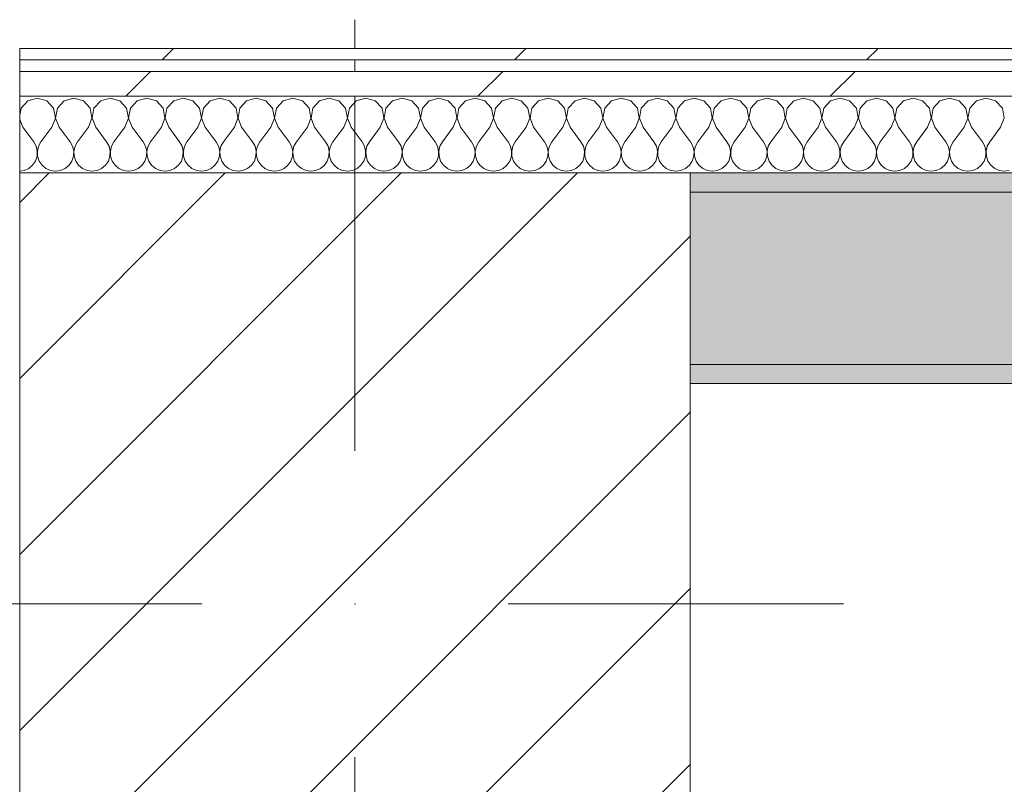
# Model space of a CAD drawing. Header units: millimetres. Extents: x -30280 to 19093, y -17757 to 4746.
# Tile 28 of 40: x 5829 to 6343, y -12308 to -11909. Entities that reach past the tile are written whole.
import ezdxf

# ---------------------------------------------------------------- set-up
doc = ezdxf.new("R2010")
doc.units = ezdxf.units.MM
doc.header["$MEASUREMENT"] = 0
doc.linetypes.add('Wipeout_Contour', pattern=[1000, 0, -1000])
for name, color, linetype in [('08_E_Envans secs', 7, 'Continuous'), ('10_ESTR_Pilars', 7, 'Continuous'), ('12_FAÇ_Façana', 7, 'Continuous')]:
    doc.layers.add(name, color=color, linetype=linetype)
for name, color, linetype, lineweight in [('08_E_Envans secs_Pluma_Nº__1', 7, 'Continuous', 5), ('10_ESTR_Pilars_Pluma_Nº__20', 1, 'Continuous', 5), ('10_ESTR_Pilars_Pluma_Nº__28', 7, 'Continuous', 20), ('10_ESTR_Pilars_Pluma_Nº__42', 8, 'Continuous', 25), ('12_FAÇ_Façana_Pluma_Nº__7', 7, 'Continuous', 5)]:
    doc.layers.add(name, color=color, linetype=linetype, lineweight=lineweight)
for name, color, linetype, lineweight, true_color in [('08_E_Envans secs_Pluma_Nº__102', 7, 'Continuous', 5, 0xcccccc), ('08_E_Envans secs_Pluma_Nº__171', 171, 'Continuous', 13, 0xaaaaff), ('08_E_Envans secs_Pluma_Nº__177', 7, 'Continuous', 15, 0xf7e046), ('12_FAÇ_Façana_Pluma_Nº__102', 7, 'Continuous', 5, 0xcccccc), ('12_FAÇ_Façana_Pluma_Nº__176', 7, 'Continuous', 15, 0x93a0c6)]:
    doc.layers.add(name, color=color, linetype=linetype, lineweight=lineweight, true_color=true_color)
pattern_1 = [(45, (0, 0), (-183.848, 183.848), [195, -65]), (45, (7e-14, 183.85), (-183.8478, 183.8478), [195, -65])]

# ---------------------------------------------------------------- blocks, each defined once
blk = doc.blocks.new('Muro_56_1', base_point=(6178.89, -12098.98))
at = {"layer": '12_FAÇ_Façana_Pluma_Nº__102', "linetype": 'Continuous', "lineweight": 0, "true_color": 0xe5e5e5}
blk.add_hatch(color=254, dxfattribs=at).paths.add_polyline_path([(6178.89, -11998.98), (6178.89, -12088.98), (6678.89, -12088.98), (6678.89, -11998.98)])
at = {"layer": '12_FAÇ_Façana_Pluma_Nº__176', "linetype": 'Continuous', "lineweight": 0, "true_color": 0x495063}
for points in [[(6768.89, -11988.98), (6178.89, -11988.98), (6178.89, -11998.98), (6768.89, -11998.98)], [(6668.89, -12088.98), (6178.89, -12088.98), (6178.89, -12098.98), (6668.89, -12098.98)]]:
    blk.add_hatch(color=251, dxfattribs=at).paths.add_polyline_path(points)
at = {"layer": '12_FAÇ_Façana_Pluma_Nº__7', "color": 7, "linetype": 'Continuous', "lineweight": 5}
for p, q in [((6678.89, -11998.98), (6178.89, -11998.98)), ((6768.89, -11998.98), (6678.89, -11998.98)), ((6178.89, -12088.98), (6668.89, -12088.98)), ((6678.89, -12088.98), (6668.89, -12088.98))]:
    blk.add_line(p, q, dxfattribs=at)
at = {"layer": '12_FAÇ_Façana_Pluma_Nº__7', "color": 7, "linetype": 'Continuous', "lineweight": 5, "flags": 128}
for points in [[(6768.89, -11988.98), (6178.89, -11988.98)], [(6178.89, -12098.98), (6668.89, -12098.98)]]:
    blk.add_lwpolyline(points, dxfattribs=at)
blk = doc.blocks.new('Pilar_11_1', base_point=(6003.89, -12213.98))
at = {"color": 254, "linetype": 'Wipeout_Contour', "lineweight": 0, "ltscale": 54444.480157}
blk.add_wipeout([(5828.89, -12438.98), (6178.89, -12438.98), (6178.89, -11988.98), (5828.89, -11988.98)], dxfattribs=at).dxf.layer = '10_ESTR_Pilars'
at = {"layer": '10_ESTR_Pilars_Pluma_Nº__42', "linetype": 'Continuous', "lineweight": 25}
h = blk.add_hatch(dxfattribs=at)
h.set_pattern_fill('00_GCT_trama_45º_e1_400__05', color=8, style=0, pattern_type=2)
h.set_pattern_definition([(45, (0, 0), (-45.96194, 45.96194), [])])
h.paths.add_polyline_path([(5828.89, -12438.98), (6178.89, -12438.98), (6178.89, -11988.98), (5828.89, -11988.98)])
at = {"layer": '10_ESTR_Pilars_Pluma_Nº__20', "color": 1, "linetype": 'Continuous', "lineweight": 5}
for p, q in [((6003.89, -12133.98), (6003.89, -11908.98)), ((5923.89, -12213.98), (5748.89, -12213.98)), ((6083.89, -12213.98), (6258.89, -12213.98)), ((6003.89, -12293.98), (6003.89, -12518.98))]:
    blk.add_line(p, q, dxfattribs=at)
blk.add_point((6003.89, -12213.98), dxfattribs=at)
at = {"layer": '10_ESTR_Pilars_Pluma_Nº__28', "color": 7, "linetype": 'Continuous', "lineweight": 20, "flags": 128}
blk.add_lwpolyline([(5828.89, -12438.98), (6178.89, -12438.98), (6178.89, -11988.98), (5828.89, -11988.98)], close=True, dxfattribs=at)
blk = doc.blocks.new('*X261')
at = {"layer": '08_E_Envans secs_Pluma_Nº__102', "color": 254, "linetype": 'Continuous', "lineweight": 5, "true_color": 0xcccccc}
for p, q in [((5838.1, -11949.93), (5833.09, -11951.35)), ((5843.1, -11951.35), (5838.1, -11949.93)), ((5857.14, -11949.93), (5852.14, -11951.35)), ((5862.15, -11951.35), (5857.14, -11949.93)), ((5876.19, -11949.93), (5871.18, -11951.35)), ((5881.2, -11951.35), (5876.19, -11949.93)), ((5895.24, -11949.93), (5890.23, -11951.35)), ((5900.25, -11951.35), (5895.24, -11949.93)), ((5914.29, -11949.93), (5909.28, -11951.35)), ((5919.29, -11951.35), (5914.29, -11949.93)), ((5933.33, -11949.93), (5928.33, -11951.35)), ((5938.34, -11951.35), (5933.33, -11949.93)), ((5952.38, -11949.93), (5947.37, -11951.35)), ((5957.39, -11951.35), (5952.38, -11949.93)), ((5971.43, -11949.93), (5966.42, -11951.35)), ((5976.44, -11951.35), (5971.43, -11949.93)), ((5990.48, -11949.93), (5985.47, -11951.35)), ((5995.48, -11951.35), (5990.48, -11949.93)), ((6009.52, -11949.93), (6004.52, -11951.35)), ((6014.53, -11951.35), (6009.52, -11949.93)), ((6028.57, -11949.93), (6023.56, -11951.35)), ((6033.58, -11951.35), (6028.57, -11949.93)), ((6047.62, -11949.93), (6042.61, -11951.35)), ((6052.63, -11951.35), (6047.62, -11949.93)), ((6066.67, -11949.93), (6061.66, -11951.35)), ((6071.67, -11951.35), (6066.67, -11949.93)), ((6085.71, -11949.93), (6080.71, -11951.35)), ((6090.72, -11951.35), (6085.71, -11949.93)), ((6104.76, -11949.93), (6099.75, -11951.35)), ((6109.77, -11951.35), (6104.76, -11949.93)), ((6123.81, -11949.93), (6118.8, -11951.35)), ((6128.82, -11951.35), (6123.81, -11949.93)), ((6142.86, -11949.93), (6137.85, -11951.35)), ((6147.86, -11951.35), (6142.86, -11949.93)), ((6161.9, -11949.93), (6156.9, -11951.35)), ((6166.91, -11951.35), (6161.9, -11949.93)), ((6180.95, -11949.93), (6175.95, -11951.35)), ((6185.96, -11951.35), (6180.95, -11949.93)), ((6200, -11949.93), (6194.99, -11951.35)), ((6205.01, -11951.35), (6200, -11949.93)), ((6219.05, -11949.93), (6214.04, -11951.35)), ((6224.05, -11951.35), (6219.05, -11949.93)), ((6238.1, -11949.93), (6233.09, -11951.35)), ((6243.1, -11951.35), (6238.1, -11949.93)), ((6257.14, -11949.93), (6252.14, -11951.35)), ((6262.15, -11951.35), (6257.14, -11949.93)), ((6276.19, -11949.93), (6271.18, -11951.35)), ((6281.2, -11951.35), (6276.19, -11949.93)), ((6295.24, -11949.93), (6290.23, -11951.35)), ((6300.25, -11951.35), (6295.24, -11949.93)), ((6314.29, -11949.93), (6309.28, -11951.35)), ((6319.29, -11951.35), (6314.29, -11949.93)), ((6333.33, -11949.93), (6328.33, -11951.35)), ((6338.34, -11951.35), (6333.33, -11949.93)), ((5829.58, -11955.19), (5828.89, -11958.82)), ((5833.09, -11951.35), (5829.58, -11955.19)), ((5846.61, -11955.19), (5843.1, -11951.35)), ((5847.58, -11960.31), (5846.61, -11955.19)), ((5848.62, -11955.19), (5847.66, -11960.31)), ((5852.14, -11951.35), (5848.62, -11955.19)), ((5865.66, -11955.19), (5862.15, -11951.35)), ((5866.63, -11960.31), (5865.66, -11955.19)), ((5867.67, -11955.19), (5866.71, -11960.31)), ((5871.18, -11951.35), (5867.67, -11955.19)), ((5884.71, -11955.19), (5881.2, -11951.35)), ((5885.68, -11960.31), (5884.71, -11955.19)), ((5886.72, -11955.19), (5885.75, -11960.31)), ((5890.23, -11951.35), (5886.72, -11955.19)), ((5903.76, -11955.19), (5900.25, -11951.35)), ((5904.72, -11960.31), (5903.76, -11955.19)), ((5905.77, -11955.19), (5904.8, -11960.31)), ((5909.28, -11951.35), (5905.77, -11955.19)), ((5922.8, -11955.19), (5919.29, -11951.35)), ((5923.77, -11960.31), (5922.8, -11955.19)), ((5924.81, -11955.19), (5923.85, -11960.31)), ((5928.33, -11951.35), (5924.81, -11955.19)), ((5941.85, -11955.19), (5938.34, -11951.35)), ((5942.82, -11960.31), (5941.85, -11955.19)), ((5943.86, -11955.19), (5942.9, -11960.31)), ((5947.37, -11951.35), (5943.86, -11955.19)), ((5960.9, -11955.19), (5957.39, -11951.35)), ((5961.87, -11960.31), (5960.9, -11955.19)), ((5962.91, -11955.19), (5961.94, -11960.31)), ((5966.42, -11951.35), (5962.91, -11955.19)), ((5979.95, -11955.19), (5976.44, -11951.35)), ((5980.91, -11960.31), (5979.95, -11955.19)), ((5981.96, -11955.19), (5980.99, -11960.31)), ((5985.47, -11951.35), (5981.96, -11955.19)), ((5998.99, -11955.19), (5995.48, -11951.35)), ((5999.96, -11960.31), (5998.99, -11955.19)), ((6001.01, -11955.19), (6000.04, -11960.31)), ((6004.52, -11951.35), (6001.01, -11955.19)), ((6018.04, -11955.19), (6014.53, -11951.35)), ((6019.01, -11960.31), (6018.04, -11955.19)), ((6020.05, -11955.19), (6019.09, -11960.31)), ((6023.56, -11951.35), (6020.05, -11955.19)), ((6037.09, -11955.19), (6033.58, -11951.35)), ((6038.06, -11960.31), (6037.09, -11955.19)), ((6039.1, -11955.19), (6038.13, -11960.31)), ((6042.61, -11951.35), (6039.1, -11955.19)), ((6056.14, -11955.19), (6052.63, -11951.35)), ((6057.1, -11960.31), (6056.14, -11955.19)), ((6058.15, -11955.19), (6057.18, -11960.31)), ((6061.66, -11951.35), (6058.15, -11955.19)), ((6075.19, -11955.19), (6071.67, -11951.35)), ((6076.15, -11960.31), (6075.19, -11955.19)), ((6077.2, -11955.19), (6076.23, -11960.31)), ((6080.71, -11951.35), (6077.2, -11955.19)), ((6094.23, -11955.19), (6090.72, -11951.35)), ((6095.2, -11960.31), (6094.23, -11955.19)), ((6096.24, -11955.19), (6095.28, -11960.31)), ((6099.75, -11951.35), (6096.24, -11955.19)), ((6113.28, -11955.19), (6109.77, -11951.35)), ((6114.25, -11960.31), (6113.28, -11955.19)), ((6115.29, -11955.19), (6114.32, -11960.31)), ((6118.8, -11951.35), (6115.29, -11955.19)), ((6132.33, -11955.19), (6128.82, -11951.35)), ((6133.29, -11960.31), (6132.33, -11955.19)), ((6134.34, -11955.19), (6133.37, -11960.31)), ((6137.85, -11951.35), (6134.34, -11955.19)), ((6151.38, -11955.19), (6147.86, -11951.35)), ((6152.34, -11960.31), (6151.38, -11955.19)), ((6153.39, -11955.19), (6152.42, -11960.31)), ((6156.9, -11951.35), (6153.39, -11955.19)), ((6170.42, -11955.19), (6166.91, -11951.35)), ((6171.39, -11960.31), (6170.42, -11955.19)), ((6172.43, -11955.19), (6171.47, -11960.31)), ((6175.95, -11951.35), (6172.43, -11955.19)), ((6189.47, -11955.19), (6185.96, -11951.35)), ((6190.44, -11960.31), (6189.47, -11955.19)), ((6191.48, -11955.19), (6190.51, -11960.31)), ((6194.99, -11951.35), (6191.48, -11955.19)), ((6208.52, -11955.19), (6205.01, -11951.35)), ((6209.49, -11960.31), (6208.52, -11955.19)), ((6210.53, -11955.19), (6209.56, -11960.31)), ((6214.04, -11951.35), (6210.53, -11955.19)), ((6227.57, -11955.19), (6224.05, -11951.35)), ((6228.53, -11960.31), (6227.57, -11955.19)), ((6229.58, -11955.19), (6228.61, -11960.31)), ((6233.09, -11951.35), (6229.58, -11955.19)), ((6246.61, -11955.19), (6243.1, -11951.35)), ((6247.58, -11960.31), (6246.61, -11955.19)), ((6248.62, -11955.19), (6247.66, -11960.31)), ((6252.14, -11951.35), (6248.62, -11955.19)), ((6265.66, -11955.19), (6262.15, -11951.35)), ((6266.63, -11960.31), (6265.66, -11955.19)), ((6267.67, -11955.19), (6266.71, -11960.31)), ((6271.18, -11951.35), (6267.67, -11955.19)), ((6284.71, -11955.19), (6281.2, -11951.35)), ((6285.68, -11960.31), (6284.71, -11955.19)), ((6286.72, -11955.19), (6285.75, -11960.31)), ((6290.23, -11951.35), (6286.72, -11955.19)), ((6303.76, -11955.19), (6300.25, -11951.35)), ((6304.72, -11960.31), (6303.76, -11955.19)), ((6305.77, -11955.19), (6304.8, -11960.31)), ((6309.28, -11951.35), (6305.77, -11955.19)), ((6322.8, -11955.19), (6319.29, -11951.35)), ((6323.77, -11960.31), (6322.8, -11955.19)), ((6324.81, -11955.19), (6323.85, -11960.31)), ((6328.33, -11951.35), (6324.81, -11955.19)), ((6341.85, -11955.19), (6338.34, -11951.35)), ((6342.82, -11960.31), (6341.85, -11955.19)), ((5845.71, -11965.17), (5847.58, -11960.31)), ((5847.66, -11960.31), (5849.52, -11965.17)), ((5864.76, -11965.17), (5866.63, -11960.31)), ((5866.71, -11960.31), (5868.57, -11965.17)), ((5883.81, -11965.17), (5885.68, -11960.31)), ((5885.75, -11960.31), (5887.62, -11965.17)), ((5902.86, -11965.17), (5904.72, -11960.31)), ((5904.8, -11960.31), (5906.67, -11965.17)), ((5921.9, -11965.17), (5923.77, -11960.31)), ((5923.85, -11960.31), (5925.71, -11965.17)), ((5940.95, -11965.17), (5942.82, -11960.31)), ((5942.9, -11960.31), (5944.76, -11965.17)), ((5960, -11965.17), (5961.87, -11960.31)), ((5961.94, -11960.31), (5963.81, -11965.17)), ((5979.05, -11965.17), (5980.91, -11960.31)), ((5980.99, -11960.31), (5982.86, -11965.17)), ((5998.1, -11965.17), (5999.96, -11960.31)), ((6000.04, -11960.31), (6001.9, -11965.17)), ((6017.14, -11965.17), (6019.01, -11960.31)), ((6019.09, -11960.31), (6020.95, -11965.17)), ((6036.19, -11965.17), (6038.06, -11960.31)), ((6038.13, -11960.31), (6040, -11965.17)), ((6055.24, -11965.17), (6057.1, -11960.31)), ((6057.18, -11960.31), (6059.05, -11965.17)), ((6074.29, -11965.17), (6076.15, -11960.31)), ((6076.23, -11960.31), (6078.1, -11965.17)), ((6093.33, -11965.17), (6095.2, -11960.31)), ((6095.28, -11960.31), (6097.14, -11965.17)), ((6112.38, -11965.17), (6114.25, -11960.31)), ((6114.32, -11960.31), (6116.19, -11965.17)), ((6131.43, -11965.17), (6133.29, -11960.31)), ((6133.37, -11960.31), (6135.24, -11965.17)), ((6150.48, -11965.17), (6152.34, -11960.31)), ((6152.42, -11960.31), (6154.29, -11965.17)), ((6169.52, -11965.17), (6171.39, -11960.31)), ((6171.47, -11960.31), (6173.33, -11965.17)), ((6188.57, -11965.17), (6190.44, -11960.31)), ((6190.51, -11960.31), (6192.38, -11965.17)), ((6207.62, -11965.17), (6209.49, -11960.31)), ((6209.56, -11960.31), (6211.43, -11965.17)), ((6226.67, -11965.17), (6228.53, -11960.31)), ((6228.61, -11960.31), (6230.48, -11965.17)), ((6245.71, -11965.17), (6247.58, -11960.31)), ((6247.66, -11960.31), (6249.52, -11965.17)), ((6264.76, -11965.17), (6266.63, -11960.31)), ((6266.71, -11960.31), (6268.57, -11965.17)), ((6283.81, -11965.17), (6285.68, -11960.31)), ((6285.75, -11960.31), (6287.62, -11965.17)), ((6302.86, -11965.17), (6304.72, -11960.31)), ((6304.8, -11960.31), (6306.67, -11965.17)), ((6321.9, -11965.17), (6323.77, -11960.31)), ((6323.85, -11960.31), (6325.71, -11965.17)), ((6340.95, -11965.17), (6342.82, -11960.31)), ((5828.89, -11961.04), (5830.48, -11965.17)), ((5830.48, -11965.17), (5836.19, -11972.79)), ((5845.71, -11965.17), (5840, -11972.79)), ((5849.52, -11965.17), (5855.24, -11972.79)), ((5864.76, -11965.17), (5859.05, -11972.79)), ((5868.57, -11965.17), (5874.29, -11972.79)), ((5883.81, -11965.17), (5878.1, -11972.79)), ((5887.62, -11965.17), (5893.33, -11972.79)), ((5902.86, -11965.17), (5897.14, -11972.79)), ((5906.67, -11965.17), (5912.38, -11972.79)), ((5921.9, -11965.17), (5916.19, -11972.79)), ((5925.71, -11965.17), (5931.43, -11972.79)), ((5940.95, -11965.17), (5935.24, -11972.79)), ((5944.76, -11965.17), (5950.48, -11972.79)), ((5960, -11965.17), (5954.29, -11972.79)), ((5963.81, -11965.17), (5969.52, -11972.79)), ((5979.05, -11965.17), (5973.33, -11972.79)), ((5982.86, -11965.17), (5988.57, -11972.79)), ((5998.1, -11965.17), (5992.38, -11972.79)), ((6001.9, -11965.17), (6007.62, -11972.79)), ((6017.14, -11965.17), (6011.43, -11972.79)), ((6020.95, -11965.17), (6026.67, -11972.79)), ((6036.19, -11965.17), (6030.48, -11972.79)), ((6040, -11965.17), (6045.71, -11972.79)), ((6055.24, -11965.17), (6049.52, -11972.79)), ((6059.05, -11965.17), (6064.76, -11972.79)), ((6074.29, -11965.17), (6068.57, -11972.79)), ((6078.1, -11965.17), (6083.81, -11972.79)), ((6093.33, -11965.17), (6087.62, -11972.79)), ((6097.14, -11965.17), (6102.86, -11972.79)), ((6112.38, -11965.17), (6106.67, -11972.79)), ((6116.19, -11965.17), (6121.9, -11972.79)), ((6131.43, -11965.17), (6125.71, -11972.79)), ((6135.24, -11965.17), (6140.95, -11972.79)), ((6150.48, -11965.17), (6144.76, -11972.79)), ((6154.29, -11965.17), (6160, -11972.79)), ((6169.52, -11965.17), (6163.81, -11972.79)), ((6173.33, -11965.17), (6179.05, -11972.79)), ((6188.57, -11965.17), (6182.86, -11972.79)), ((6192.38, -11965.17), (6198.1, -11972.79)), ((6207.62, -11965.17), (6201.9, -11972.79)), ((6211.43, -11965.17), (6217.14, -11972.79)), ((6226.67, -11965.17), (6220.95, -11972.79)), ((6230.48, -11965.17), (6236.19, -11972.79)), ((6245.71, -11965.17), (6240, -11972.79)), ((6249.52, -11965.17), (6255.24, -11972.79)), ((6264.76, -11965.17), (6259.05, -11972.79)), ((6268.57, -11965.17), (6274.29, -11972.79)), ((6283.81, -11965.17), (6278.1, -11972.79)), ((6287.62, -11965.17), (6293.33, -11972.79)), ((6302.86, -11965.17), (6297.14, -11972.79)), ((6306.67, -11965.17), (6312.38, -11972.79)), ((6321.9, -11965.17), (6316.19, -11972.79)), ((6325.71, -11965.17), (6331.43, -11972.79)), ((6340.95, -11965.17), (6335.24, -11972.79)), ((5837.46, -11975.08), (5836.19, -11972.79)), ((5838.06, -11977.64), (5837.46, -11975.08)), ((5838.73, -11975.08), (5838.13, -11977.64)), ((5840, -11972.79), (5838.73, -11975.08)), ((5856.51, -11975.08), (5855.24, -11972.79)), ((5857.1, -11977.64), (5856.51, -11975.08)), ((5857.78, -11975.08), (5857.18, -11977.64)), ((5859.05, -11972.79), (5857.78, -11975.08)), ((5875.56, -11975.08), (5874.29, -11972.79)), ((5876.15, -11977.64), (5875.56, -11975.08)), ((5876.82, -11975.08), (5876.23, -11977.64)), ((5878.1, -11972.79), (5876.82, -11975.08)), ((5894.6, -11975.08), (5893.33, -11972.79)), ((5895.2, -11977.64), (5894.6, -11975.08)), ((5895.87, -11975.08), (5895.28, -11977.64)), ((5897.14, -11972.79), (5895.87, -11975.08)), ((5913.65, -11975.08), (5912.38, -11972.79)), ((5914.25, -11977.64), (5913.65, -11975.08)), ((5914.92, -11975.08), (5914.32, -11977.64)), ((5916.19, -11972.79), (5914.92, -11975.08)), ((5932.7, -11975.08), (5931.43, -11972.79)), ((5933.29, -11977.64), (5932.7, -11975.08)), ((5933.97, -11975.08), (5933.37, -11977.64)), ((5935.24, -11972.79), (5933.97, -11975.08)), ((5951.75, -11975.08), (5950.48, -11972.79)), ((5952.34, -11977.64), (5951.75, -11975.08)), ((5953.01, -11975.08), (5952.42, -11977.64)), ((5954.29, -11972.79), (5953.01, -11975.08)), ((5970.8, -11975.08), (5969.52, -11972.79)), ((5971.39, -11977.64), (5970.8, -11975.08)), ((5972.06, -11975.08), (5971.47, -11977.64)), ((5973.33, -11972.79), (5972.06, -11975.08)), ((5989.84, -11975.08), (5988.57, -11972.79)), ((5990.44, -11977.64), (5989.84, -11975.08)), ((5991.11, -11975.08), (5990.51, -11977.64)), ((5992.38, -11972.79), (5991.11, -11975.08)), ((6008.89, -11975.08), (6007.62, -11972.79)), ((6009.49, -11977.64), (6008.89, -11975.08)), ((6010.16, -11975.08), (6009.56, -11977.64)), ((6011.43, -11972.79), (6010.16, -11975.08)), ((6027.94, -11975.08), (6026.67, -11972.79)), ((6028.53, -11977.64), (6027.94, -11975.08)), ((6029.2, -11975.08), (6028.61, -11977.64)), ((6030.48, -11972.79), (6029.2, -11975.08)), ((6046.99, -11975.08), (6045.71, -11972.79)), ((6047.58, -11977.64), (6046.99, -11975.08)), ((6048.25, -11975.08), (6047.66, -11977.64)), ((6049.52, -11972.79), (6048.25, -11975.08)), ((6066.03, -11975.08), (6064.76, -11972.79)), ((6066.63, -11977.64), (6066.03, -11975.08)), ((6067.3, -11975.08), (6066.71, -11977.64)), ((6068.57, -11972.79), (6067.3, -11975.08)), ((6085.08, -11975.08), (6083.81, -11972.79)), ((6085.68, -11977.64), (6085.08, -11975.08)), ((6086.35, -11975.08), (6085.75, -11977.64)), ((6087.62, -11972.79), (6086.35, -11975.08)), ((6104.13, -11975.08), (6102.86, -11972.79)), ((6104.72, -11977.64), (6104.13, -11975.08)), ((6105.4, -11975.08), (6104.8, -11977.64)), ((6106.67, -11972.79), (6105.4, -11975.08)), ((6123.18, -11975.08), (6121.9, -11972.79)), ((6123.77, -11977.64), (6123.18, -11975.08)), ((6124.44, -11975.08), (6123.85, -11977.64)), ((6125.71, -11972.79), (6124.44, -11975.08)), ((6142.22, -11975.08), (6140.95, -11972.79)), ((6142.82, -11977.64), (6142.22, -11975.08)), ((6143.49, -11975.08), (6142.9, -11977.64)), ((6144.76, -11972.79), (6143.49, -11975.08)), ((6161.27, -11975.08), (6160, -11972.79)), ((6161.87, -11977.64), (6161.27, -11975.08)), ((6162.54, -11975.08), (6161.94, -11977.64)), ((6163.81, -11972.79), (6162.54, -11975.08)), ((6180.32, -11975.08), (6179.05, -11972.79)), ((6180.91, -11977.64), (6180.32, -11975.08)), ((6181.59, -11975.08), (6180.99, -11977.64)), ((6182.86, -11972.79), (6181.59, -11975.08)), ((6199.37, -11975.08), (6198.1, -11972.79)), ((6199.96, -11977.64), (6199.37, -11975.08)), ((6200.63, -11975.08), (6200.04, -11977.64)), ((6201.9, -11972.79), (6200.63, -11975.08)), ((6218.41, -11975.08), (6217.14, -11972.79)), ((6219.01, -11977.64), (6218.41, -11975.08)), ((6219.68, -11975.08), (6219.09, -11977.64)), ((6220.95, -11972.79), (6219.68, -11975.08)), ((6237.46, -11975.08), (6236.19, -11972.79)), ((6238.06, -11977.64), (6237.46, -11975.08)), ((6238.73, -11975.08), (6238.13, -11977.64)), ((6240, -11972.79), (6238.73, -11975.08)), ((6256.51, -11975.08), (6255.24, -11972.79)), ((6257.1, -11977.64), (6256.51, -11975.08)), ((6257.78, -11975.08), (6257.18, -11977.64)), ((6259.05, -11972.79), (6257.78, -11975.08)), ((6275.56, -11975.08), (6274.29, -11972.79)), ((6276.15, -11977.64), (6275.56, -11975.08)), ((6276.82, -11975.08), (6276.23, -11977.64)), ((6278.1, -11972.79), (6276.82, -11975.08)), ((6294.6, -11975.08), (6293.33, -11972.79)), ((6295.2, -11977.64), (6294.6, -11975.08)), ((6295.87, -11975.08), (6295.28, -11977.64)), ((6297.14, -11972.79), (6295.87, -11975.08)), ((6313.65, -11975.08), (6312.38, -11972.79)), ((6314.25, -11977.64), (6313.65, -11975.08)), ((6314.92, -11975.08), (6314.32, -11977.64)), ((6316.19, -11972.79), (6314.92, -11975.08)), ((6332.7, -11975.08), (6331.43, -11972.79)), ((6333.29, -11977.64), (6332.7, -11975.08)), ((6333.97, -11975.08), (6333.37, -11977.64)), ((6335.24, -11972.79), (6333.97, -11975.08)), ((5837.09, -11982.76), (5837.93, -11980.27)), ((5837.93, -11980.27), (5838.06, -11977.64)), ((5838.13, -11977.64), (5838.26, -11980.27)), ((5838.26, -11980.27), (5839.1, -11982.76)), ((5856.14, -11982.76), (5856.98, -11980.27)), ((5856.98, -11980.27), (5857.1, -11977.64)), ((5857.18, -11977.64), (5857.31, -11980.27)), ((5857.31, -11980.27), (5858.15, -11982.76)), ((5875.19, -11982.76), (5876.02, -11980.27)), ((5876.02, -11980.27), (5876.15, -11977.64)), ((5876.23, -11977.64), (5876.36, -11980.27)), ((5876.36, -11980.27), (5877.2, -11982.76)), ((5894.23, -11982.76), (5895.07, -11980.27)), ((5895.07, -11980.27), (5895.2, -11977.64)), ((5895.28, -11977.64), (5895.4, -11980.27)), ((5895.4, -11980.27), (5896.24, -11982.76)), ((5913.28, -11982.76), (5914.12, -11980.27)), ((5914.12, -11980.27), (5914.25, -11977.64)), ((5914.32, -11977.64), (5914.45, -11980.27)), ((5914.45, -11980.27), (5915.29, -11982.76)), ((5932.33, -11982.76), (5933.17, -11980.27)), ((5933.17, -11980.27), (5933.29, -11977.64)), ((5933.37, -11977.64), (5933.5, -11980.27)), ((5933.5, -11980.27), (5934.34, -11982.76)), ((5951.38, -11982.76), (5952.22, -11980.27)), ((5952.22, -11980.27), (5952.34, -11977.64)), ((5952.42, -11977.64), (5952.55, -11980.27)), ((5952.55, -11980.27), (5953.39, -11982.76)), ((5970.42, -11982.76), (5971.26, -11980.27)), ((5971.26, -11980.27), (5971.39, -11977.64)), ((5971.47, -11977.64), (5971.59, -11980.27)), ((5971.59, -11980.27), (5972.43, -11982.76)), ((5989.47, -11982.76), (5990.31, -11980.27)), ((5990.31, -11980.27), (5990.44, -11977.64)), ((5990.51, -11977.64), (5990.64, -11980.27)), ((5990.64, -11980.27), (5991.48, -11982.76)), ((6008.52, -11982.76), (6009.36, -11980.27)), ((6009.36, -11980.27), (6009.49, -11977.64)), ((6009.56, -11977.64), (6009.69, -11980.27)), ((6009.69, -11980.27), (6010.53, -11982.76)), ((6027.57, -11982.76), (6028.41, -11980.27)), ((6028.41, -11980.27), (6028.53, -11977.64)), ((6028.61, -11977.64), (6028.74, -11980.27)), ((6028.74, -11980.27), (6029.58, -11982.76)), ((6046.61, -11982.76), (6047.45, -11980.27)), ((6047.45, -11980.27), (6047.58, -11977.64)), ((6047.66, -11977.64), (6047.78, -11980.27)), ((6047.78, -11980.27), (6048.62, -11982.76)), ((6065.66, -11982.76), (6066.5, -11980.27)), ((6066.5, -11980.27), (6066.63, -11977.64)), ((6066.71, -11977.64), (6066.83, -11980.27)), ((6066.83, -11980.27), (6067.67, -11982.76)), ((6084.71, -11982.76), (6085.55, -11980.27)), ((6085.55, -11980.27), (6085.68, -11977.64)), ((6085.75, -11977.64), (6085.88, -11980.27)), ((6085.88, -11980.27), (6086.72, -11982.76)), ((6103.76, -11982.76), (6104.6, -11980.27)), ((6104.6, -11980.27), (6104.72, -11977.64)), ((6104.8, -11977.64), (6104.93, -11980.27)), ((6104.93, -11980.27), (6105.77, -11982.76)), ((6122.8, -11982.76), (6123.64, -11980.27)), ((6123.64, -11980.27), (6123.77, -11977.64)), ((6123.85, -11977.64), (6123.98, -11980.27)), ((6123.98, -11980.27), (6124.81, -11982.76)), ((6141.85, -11982.76), (6142.69, -11980.27)), ((6142.69, -11980.27), (6142.82, -11977.64)), ((6142.9, -11977.64), (6143.02, -11980.27)), ((6143.02, -11980.27), (6143.86, -11982.76)), ((6160.9, -11982.76), (6161.74, -11980.27)), ((6161.74, -11980.27), (6161.87, -11977.64)), ((6161.94, -11977.64), (6162.07, -11980.27)), ((6162.07, -11980.27), (6162.91, -11982.76)), ((6179.95, -11982.76), (6180.79, -11980.27)), ((6180.79, -11980.27), (6180.91, -11977.64)), ((6180.99, -11977.64), (6181.12, -11980.27)), ((6181.12, -11980.27), (6181.96, -11982.76)), ((6198.99, -11982.76), (6199.83, -11980.27)), ((6199.83, -11980.27), (6199.96, -11977.64)), ((6200.04, -11977.64), (6200.17, -11980.27)), ((6200.17, -11980.27), (6201.01, -11982.76)), ((6218.04, -11982.76), (6218.88, -11980.27)), ((6218.88, -11980.27), (6219.01, -11977.64)), ((6219.09, -11977.64), (6219.21, -11980.27)), ((6219.21, -11980.27), (6220.05, -11982.76)), ((6237.09, -11982.76), (6237.93, -11980.27)), ((6237.93, -11980.27), (6238.06, -11977.64)), ((6238.13, -11977.64), (6238.26, -11980.27)), ((6238.26, -11980.27), (6239.1, -11982.76)), ((6256.14, -11982.76), (6256.98, -11980.27)), ((6256.98, -11980.27), (6257.1, -11977.64)), ((6257.18, -11977.64), (6257.31, -11980.27)), ((6257.31, -11980.27), (6258.15, -11982.76)), ((6275.19, -11982.76), (6276.02, -11980.27)), ((6276.02, -11980.27), (6276.15, -11977.64)), ((6276.23, -11977.64), (6276.36, -11980.27)), ((6276.36, -11980.27), (6277.2, -11982.76)), ((6294.23, -11982.76), (6295.07, -11980.27)), ((6295.07, -11980.27), (6295.2, -11977.64)), ((6295.28, -11977.64), (6295.4, -11980.27)), ((6295.4, -11980.27), (6296.24, -11982.76)), ((6313.28, -11982.76), (6314.12, -11980.27)), ((6314.12, -11980.27), (6314.25, -11977.64)), ((6314.32, -11977.64), (6314.45, -11980.27)), ((6314.45, -11980.27), (6315.29, -11982.76)), ((6332.33, -11982.76), (6333.17, -11980.27)), ((6333.17, -11980.27), (6333.29, -11977.64)), ((6333.37, -11977.64), (6333.5, -11980.27)), ((6333.5, -11980.27), (6334.34, -11982.76)), ((5833.58, -11986.6), (5835.6, -11984.92)), ((5835.6, -11984.92), (5837.09, -11982.76)), ((5839.1, -11982.76), (5840.59, -11984.92)), ((5840.59, -11984.92), (5842.61, -11986.6)), ((5852.63, -11986.6), (5854.65, -11984.92)), ((5854.65, -11984.92), (5856.14, -11982.76)), ((5858.15, -11982.76), (5859.64, -11984.92)), ((5859.64, -11984.92), (5861.66, -11986.6)), ((5871.67, -11986.6), (5873.7, -11984.92)), ((5873.7, -11984.92), (5875.19, -11982.76)), ((5877.2, -11982.76), (5878.68, -11984.92)), ((5878.68, -11984.92), (5880.71, -11986.6)), ((5890.72, -11986.6), (5892.74, -11984.92)), ((5892.74, -11984.92), (5894.23, -11982.76)), ((5896.24, -11982.76), (5897.73, -11984.92)), ((5897.73, -11984.92), (5899.75, -11986.6)), ((5909.77, -11986.6), (5911.79, -11984.92)), ((5911.79, -11984.92), (5913.28, -11982.76)), ((5915.29, -11982.76), (5916.78, -11984.92)), ((5916.78, -11984.92), (5918.8, -11986.6)), ((5928.82, -11986.6), (5930.84, -11984.92)), ((5930.84, -11984.92), (5932.33, -11982.76)), ((5934.34, -11982.76), (5935.83, -11984.92)), ((5935.83, -11984.92), (5937.85, -11986.6)), ((5947.86, -11986.6), (5949.89, -11984.92)), ((5949.89, -11984.92), (5951.38, -11982.76)), ((5953.39, -11982.76), (5954.87, -11984.92)), ((5954.87, -11984.92), (5956.9, -11986.6)), ((5966.91, -11986.6), (5968.94, -11984.92)), ((5968.94, -11984.92), (5970.42, -11982.76)), ((5972.43, -11982.76), (5973.92, -11984.92)), ((5973.92, -11984.92), (5975.95, -11986.6)), ((5985.96, -11986.6), (5987.98, -11984.92)), ((5987.98, -11984.92), (5989.47, -11982.76)), ((5991.48, -11982.76), (5992.97, -11984.92)), ((5992.97, -11984.92), (5994.99, -11986.6)), ((6005.01, -11986.6), (6007.03, -11984.92)), ((6007.03, -11984.92), (6008.52, -11982.76)), ((6010.53, -11982.76), (6012.02, -11984.92)), ((6012.02, -11984.92), (6014.04, -11986.6)), ((6024.05, -11986.6), (6026.08, -11984.92)), ((6026.08, -11984.92), (6027.57, -11982.76)), ((6029.58, -11982.76), (6031.06, -11984.92)), ((6031.06, -11984.92), (6033.09, -11986.6)), ((6043.1, -11986.6), (6045.13, -11984.92)), ((6045.13, -11984.92), (6046.61, -11982.76)), ((6048.62, -11982.76), (6050.11, -11984.92)), ((6050.11, -11984.92), (6052.14, -11986.6)), ((6062.15, -11986.6), (6064.17, -11984.92)), ((6064.17, -11984.92), (6065.66, -11982.76)), ((6067.67, -11982.76), (6069.16, -11984.92)), ((6069.16, -11984.92), (6071.18, -11986.6)), ((6081.2, -11986.6), (6083.22, -11984.92)), ((6083.22, -11984.92), (6084.71, -11982.76)), ((6086.72, -11982.76), (6088.21, -11984.92)), ((6088.21, -11984.92), (6090.23, -11986.6)), ((6100.25, -11986.6), (6102.27, -11984.92)), ((6102.27, -11984.92), (6103.76, -11982.76)), ((6105.77, -11982.76), (6107.26, -11984.92)), ((6107.26, -11984.92), (6109.28, -11986.6)), ((6119.29, -11986.6), (6121.32, -11984.92)), ((6121.32, -11984.92), (6122.8, -11982.76)), ((6124.81, -11982.76), (6126.3, -11984.92)), ((6126.3, -11984.92), (6128.33, -11986.6)), ((6138.34, -11986.6), (6140.36, -11984.92)), ((6140.36, -11984.92), (6141.85, -11982.76)), ((6143.86, -11982.76), (6145.35, -11984.92)), ((6145.35, -11984.92), (6147.37, -11986.6)), ((6157.39, -11986.6), (6159.41, -11984.92)), ((6159.41, -11984.92), (6160.9, -11982.76)), ((6162.91, -11982.76), (6164.4, -11984.92)), ((6164.4, -11984.92), (6166.42, -11986.6)), ((6176.44, -11986.6), (6178.46, -11984.92)), ((6178.46, -11984.92), (6179.95, -11982.76)), ((6181.96, -11982.76), (6183.45, -11984.92)), ((6183.45, -11984.92), (6185.47, -11986.6)), ((6195.48, -11986.6), (6197.51, -11984.92)), ((6197.51, -11984.92), (6198.99, -11982.76)), ((6201.01, -11982.76), (6202.49, -11984.92)), ((6202.49, -11984.92), (6204.52, -11986.6)), ((6214.53, -11986.6), (6216.55, -11984.92)), ((6216.55, -11984.92), (6218.04, -11982.76)), ((6220.05, -11982.76), (6221.54, -11984.92)), ((6221.54, -11984.92), (6223.56, -11986.6)), ((6233.58, -11986.6), (6235.6, -11984.92)), ((6235.6, -11984.92), (6237.09, -11982.76)), ((6239.1, -11982.76), (6240.59, -11984.92)), ((6240.59, -11984.92), (6242.61, -11986.6)), ((6252.63, -11986.6), (6254.65, -11984.92)), ((6254.65, -11984.92), (6256.14, -11982.76)), ((6258.15, -11982.76), (6259.64, -11984.92)), ((6259.64, -11984.92), (6261.66, -11986.6)), ((6271.67, -11986.6), (6273.7, -11984.92)), ((6273.7, -11984.92), (6275.19, -11982.76)), ((6277.2, -11982.76), (6278.68, -11984.92)), ((6278.68, -11984.92), (6280.71, -11986.6)), ((6290.72, -11986.6), (6292.74, -11984.92)), ((6292.74, -11984.92), (6294.23, -11982.76)), ((6296.24, -11982.76), (6297.73, -11984.92)), ((6297.73, -11984.92), (6299.75, -11986.6)), ((6309.77, -11986.6), (6311.79, -11984.92)), ((6311.79, -11984.92), (6313.28, -11982.76)), ((6315.29, -11982.76), (6316.78, -11984.92)), ((6316.78, -11984.92), (6318.8, -11986.6)), ((6328.82, -11986.6), (6330.84, -11984.92)), ((6330.84, -11984.92), (6332.33, -11982.76)), ((6334.34, -11982.76), (6335.83, -11984.92)), ((6335.83, -11984.92), (6337.85, -11986.6)), ((5828.89, -11987.98), (5831.17, -11987.66)), ((5831.17, -11987.66), (5833.58, -11986.6)), ((5842.61, -11986.6), (5845.02, -11987.66)), ((5845.02, -11987.66), (5847.62, -11988.02)), ((5847.62, -11988.02), (5850.22, -11987.66)), ((5850.22, -11987.66), (5852.63, -11986.6)), ((5861.66, -11986.6), (5864.06, -11987.66)), ((5864.06, -11987.66), (5866.67, -11988.02)), ((5866.67, -11988.02), (5869.27, -11987.66)), ((5869.27, -11987.66), (5871.67, -11986.6)), ((5880.71, -11986.6), (5883.11, -11987.66)), ((5883.11, -11987.66), (5885.71, -11988.02)), ((5885.71, -11988.02), (5888.32, -11987.66)), ((5888.32, -11987.66), (5890.72, -11986.6)), ((5899.75, -11986.6), (5902.16, -11987.66)), ((5902.16, -11987.66), (5904.76, -11988.02)), ((5904.76, -11988.02), (5907.36, -11987.66)), ((5907.36, -11987.66), (5909.77, -11986.6)), ((5918.8, -11986.6), (5921.21, -11987.66)), ((5921.21, -11987.66), (5923.81, -11988.02)), ((5923.81, -11988.02), (5926.41, -11987.66)), ((5926.41, -11987.66), (5928.82, -11986.6)), ((5937.85, -11986.6), (5940.25, -11987.66)), ((5940.25, -11987.66), (5942.86, -11988.02)), ((5942.86, -11988.02), (5945.46, -11987.66)), ((5945.46, -11987.66), (5947.86, -11986.6)), ((5956.9, -11986.6), (5959.3, -11987.66)), ((5959.3, -11987.66), (5961.9, -11988.02)), ((5961.9, -11988.02), (5964.51, -11987.66)), ((5964.51, -11987.66), (5966.91, -11986.6)), ((5975.95, -11986.6), (5978.35, -11987.66)), ((5978.35, -11987.66), (5980.95, -11988.02)), ((5980.95, -11988.02), (5983.55, -11987.66)), ((5983.55, -11987.66), (5985.96, -11986.6)), ((5994.99, -11986.6), (5997.4, -11987.66)), ((5997.4, -11987.66), (6000, -11988.02)), ((6000, -11988.02), (6002.6, -11987.66)), ((6002.6, -11987.66), (6005.01, -11986.6)), ((6014.04, -11986.6), (6016.45, -11987.66)), ((6016.45, -11987.66), (6019.05, -11988.02)), ((6019.05, -11988.02), (6021.65, -11987.66)), ((6021.65, -11987.66), (6024.05, -11986.6)), ((6033.09, -11986.6), (6035.49, -11987.66)), ((6035.49, -11987.66), (6038.1, -11988.02)), ((6038.1, -11988.02), (6040.7, -11987.66)), ((6040.7, -11987.66), (6043.1, -11986.6)), ((6052.14, -11986.6), (6054.54, -11987.66)), ((6054.54, -11987.66), (6057.14, -11988.02)), ((6057.14, -11988.02), (6059.75, -11987.66)), ((6059.75, -11987.66), (6062.15, -11986.6)), ((6071.18, -11986.6), (6073.59, -11987.66)), ((6073.59, -11987.66), (6076.19, -11988.02)), ((6076.19, -11988.02), (6078.79, -11987.66)), ((6078.79, -11987.66), (6081.2, -11986.6)), ((6090.23, -11986.6), (6092.64, -11987.66)), ((6092.64, -11987.66), (6095.24, -11988.02)), ((6095.24, -11988.02), (6097.84, -11987.66)), ((6097.84, -11987.66), (6100.25, -11986.6)), ((6109.28, -11986.6), (6111.68, -11987.66)), ((6111.68, -11987.66), (6114.29, -11988.02)), ((6114.29, -11988.02), (6116.89, -11987.66)), ((6116.89, -11987.66), (6119.29, -11986.6)), ((6128.33, -11986.6), (6130.73, -11987.66)), ((6130.73, -11987.66), (6133.33, -11988.02)), ((6133.33, -11988.02), (6135.94, -11987.66)), ((6135.94, -11987.66), (6138.34, -11986.6)), ((6147.37, -11986.6), (6149.78, -11987.66)), ((6149.78, -11987.66), (6152.38, -11988.02)), ((6152.38, -11988.02), (6154.98, -11987.66)), ((6154.98, -11987.66), (6157.39, -11986.6)), ((6166.42, -11986.6), (6168.83, -11987.66)), ((6168.83, -11987.66), (6171.43, -11988.02)), ((6171.43, -11988.02), (6174.03, -11987.66)), ((6174.03, -11987.66), (6176.44, -11986.6)), ((6185.47, -11986.6), (6187.87, -11987.66)), ((6187.87, -11987.66), (6190.48, -11988.02)), ((6190.48, -11988.02), (6193.08, -11987.66)), ((6193.08, -11987.66), (6195.48, -11986.6)), ((6204.52, -11986.6), (6206.92, -11987.66)), ((6206.92, -11987.66), (6209.52, -11988.02)), ((6209.52, -11988.02), (6212.13, -11987.66)), ((6212.13, -11987.66), (6214.53, -11986.6)), ((6223.56, -11986.6), (6225.97, -11987.66)), ((6225.97, -11987.66), (6228.57, -11988.02)), ((6228.57, -11988.02), (6231.17, -11987.66)), ((6231.17, -11987.66), (6233.58, -11986.6)), ((6242.61, -11986.6), (6245.02, -11987.66)), ((6245.02, -11987.66), (6247.62, -11988.02)), ((6247.62, -11988.02), (6250.22, -11987.66)), ((6250.22, -11987.66), (6252.63, -11986.6)), ((6261.66, -11986.6), (6264.06, -11987.66)), ((6264.06, -11987.66), (6266.67, -11988.02)), ((6266.67, -11988.02), (6269.27, -11987.66)), ((6269.27, -11987.66), (6271.67, -11986.6)), ((6280.71, -11986.6), (6283.11, -11987.66)), ((6283.11, -11987.66), (6285.71, -11988.02)), ((6285.71, -11988.02), (6288.32, -11987.66)), ((6288.32, -11987.66), (6290.72, -11986.6)), ((6299.75, -11986.6), (6302.16, -11987.66)), ((6302.16, -11987.66), (6304.76, -11988.02)), ((6304.76, -11988.02), (6307.36, -11987.66)), ((6307.36, -11987.66), (6309.77, -11986.6)), ((6318.8, -11986.6), (6321.21, -11987.66)), ((6321.21, -11987.66), (6323.81, -11988.02)), ((6323.81, -11988.02), (6326.41, -11987.66)), ((6326.41, -11987.66), (6328.82, -11986.6)), ((6337.85, -11986.6), (6340.25, -11987.66)), ((6340.25, -11987.66), (6342.86, -11988.02)), ((6342.86, -11988.02), (6345.46, -11987.66))]:
    blk.add_line(p, q, dxfattribs=at)
blk = doc.blocks.new('Muro_163_1', base_point=(5828.89, -11988.98))
at = {"layer": '08_E_Envans secs_Pluma_Nº__1', "color": 7, "linetype": 'Continuous', "lineweight": 5, "flags": 128}
blk.add_lwpolyline([(6178.89, -11988.98), (6779.89, -11988.98)], dxfattribs=at)
at = {"color": 254, "linetype": 'Wipeout_Contour', "lineweight": 0, "ltscale": 54047.405172}
blk.add_wipeout([(6838.89, -11923.98), (5828.89, -11923.98), (5828.89, -11929.98), (6838.89, -11929.98)], dxfattribs=at).dxf.layer = '08_E_Envans secs'
at = {"color": 254, "linetype": 'Wipeout_Contour', "lineweight": 0, "ltscale": 54083.294214}
blk.add_wipeout([(6819.89, -11935.98), (5828.89, -11935.98), (5828.89, -11948.98), (6819.89, -11948.98)], dxfattribs=at).dxf.layer = '08_E_Envans secs'
at = {"layer": '08_E_Envans secs_Pluma_Nº__171', "linetype": 'Continuous', "lineweight": 13, "true_color": 0xaaaaff}
h = blk.add_hatch(dxfattribs=at)
h.set_pattern_fill('Panellat_HPL_0001', color=161, style=0, pattern_type=2)
h.set_pattern_definition(pattern_1)
h.paths.add_polyline_path([(6838.89, -11923.98), (5828.89, -11923.98), (5828.89, -11929.98), (6838.89, -11929.98)])
at = {"layer": '08_E_Envans secs_Pluma_Nº__177', "linetype": 'Continuous', "lineweight": 15, "true_color": 0xf7e046}
h = blk.add_hatch(dxfattribs=at)
h.set_pattern_fill('Panellat_HPL_0001', color=53, style=0, pattern_type=2)
h.set_pattern_definition(pattern_1)
h.paths.add_polyline_path([(6819.89, -11935.98), (5828.89, -11935.98), (5828.89, -11948.98), (6819.89, -11948.98)])
at = {"layer": '08_E_Envans secs_Pluma_Nº__1', "color": 7, "linetype": 'Continuous', "lineweight": 5}
for p, q in [((6832.89, -11929.98), (5828.89, -11929.98)), ((6819.89, -11935.98), (5828.89, -11935.98)), ((6779.89, -11948.98), (5828.89, -11948.98))]:
    blk.add_line(p, q, dxfattribs=at)
at = {"layer": '08_E_Envans secs_Pluma_Nº__1', "color": 7, "linetype": 'Continuous', "lineweight": 5, "flags": 128}
for points in [[(6838.89, -11923.98), (5828.89, -11923.98)], [(5828.89, -11923.98), (5828.89, -11929.98)], [(5828.89, -11929.98), (5828.89, -11935.98)], [(5828.89, -11935.98), (5828.89, -11948.98)], [(5828.89, -11948.98), (5828.89, -11988.98)]]:
    blk.add_lwpolyline(points, dxfattribs=at)
at = {"layer": '08_E_Envans secs', "color": 7, "lineweight": 20}
blk.add_blockref('*X261', (0, 0), dxfattribs=at)

msp = doc.modelspace()

# ---------------------------------------------------------------- block references
at = {"layer": '12_FAÇ_Façana', "color": 7, "lineweight": 20}
msp.add_blockref('Muro_56_1', (6178.89, -12098.98), dxfattribs=at)

# ---------------------------------------------------------------- next in the draw order: block references
at = {"layer": '10_ESTR_Pilars', "color": 7, "lineweight": 20}
msp.add_blockref('Pilar_11_1', (6003.89, -12213.98), dxfattribs=at)

# ---------------------------------------------------------------- next in the draw order: block references
at = {"layer": '08_E_Envans secs', "color": 7, "lineweight": 20}
msp.add_blockref('Muro_163_1', (5828.89, -11988.98), dxfattribs=at)

doc.saveas('drawing.dxf')
